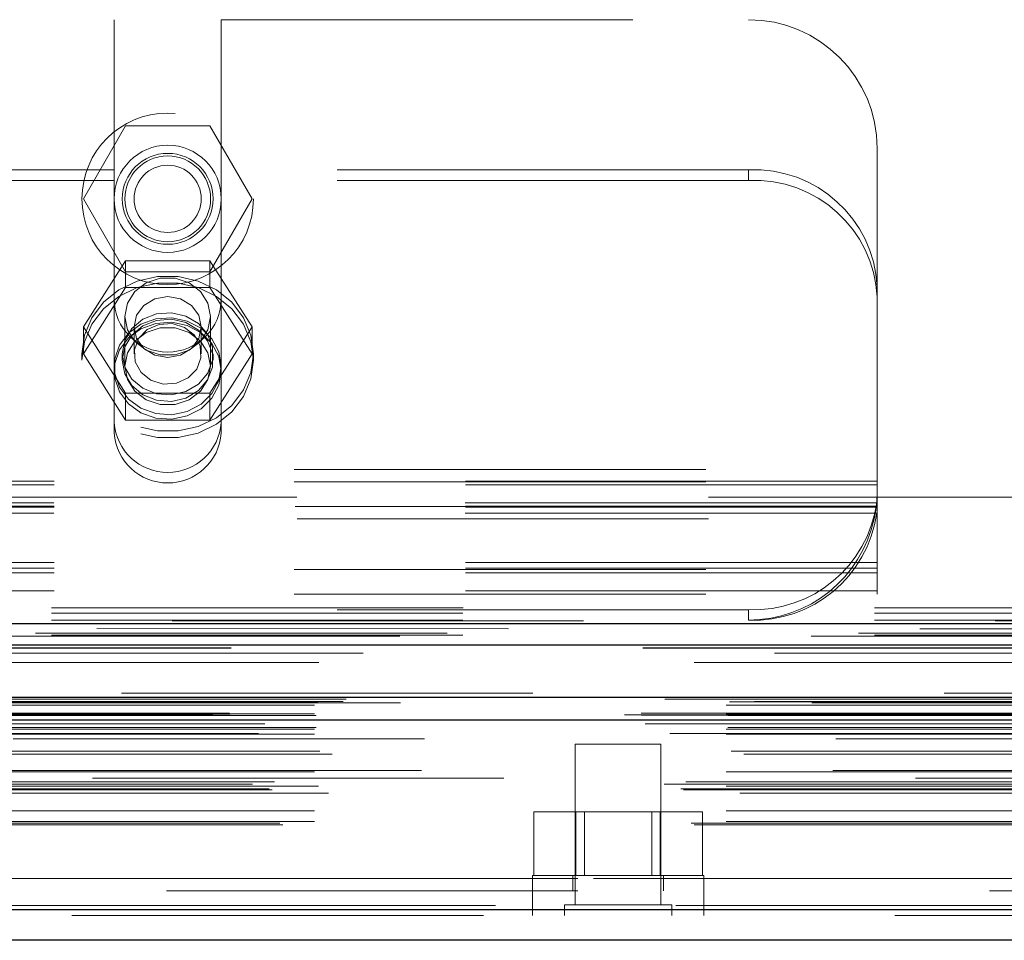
# Model space of a CAD drawing. Header units: inches. Extents: x 0.2 to 10.7, y 0.2 to 7.9.
# Tile 70 of 104: x 3.825 to 4.064, y 6.821 to 7.045. Entities that reach past the tile are written whole.
import ezdxf

# ---------------------------------------------------------------- set-up
doc = ezdxf.new("R2010")
doc.units = ezdxf.units.IN
doc.header["$MEASUREMENT"] = 0
doc.linetypes.add('HIDDEN', pattern=[0.07500000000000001, 0.05, -0.025])
doc.layers.add('TEXT', color=140, linetype='Continuous')

msp = doc.modelspace()

# ---------------------------------------------------------------- linework, layer by layer
at = {"color": 7, "linetype": 'HIDDEN', "lineweight": 18}
for p, q in [((3.677068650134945, 7.045064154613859), (3.847860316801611, 7.045064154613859)), ((3.847860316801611, 7.045064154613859), (3.847860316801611, 7.008579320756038)), ((3.873901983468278, 7.045064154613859), (3.873901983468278, 7.008579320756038)), ((3.873901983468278, 7.045064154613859), (4.002047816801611, 7.045064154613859)), ((3.840385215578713, 7.001564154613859), (3.850633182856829, 7.019314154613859)), ((3.850633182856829, 7.019314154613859), (3.871129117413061, 7.019314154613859)), ((3.871129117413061, 7.019314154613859), (3.881377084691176, 7.001564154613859)), ((4.033297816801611, 6.980257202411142), (4.033297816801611, 7.013814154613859)), ((3.847860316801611, 7.008579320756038), (3.677068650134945, 7.008579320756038)), ((3.847860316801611, 7.006043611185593), (3.847860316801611, 7.008579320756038)), ((4.002047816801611, 7.008579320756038), (3.873901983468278, 7.008579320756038)), ((3.873901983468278, 7.006043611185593), (3.873901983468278, 7.008579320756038)), ((4.002047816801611, 7.006043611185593), (4.002047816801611, 7.008579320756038)), ((3.847860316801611, 7.006043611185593), (3.677068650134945, 7.006043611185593)), ((3.847860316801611, 6.94467902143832), (3.847860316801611, 7.006043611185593)), ((3.873901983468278, 6.94467902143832), (3.873901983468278, 7.006043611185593)), ((4.002047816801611, 7.006043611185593), (3.873901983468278, 7.006043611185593)), ((3.850633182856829, 6.983814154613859), (3.840385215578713, 7.001564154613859)), ((3.881377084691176, 7.001564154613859), (3.871129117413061, 6.983814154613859)), ((3.850633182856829, 6.986520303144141), (3.840385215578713, 6.97043333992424)), ((3.850633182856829, 6.980004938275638), (3.850633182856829, 6.986520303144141)), ((3.871129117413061, 6.986520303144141), (3.850633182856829, 6.986520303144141)), ((3.871129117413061, 6.980004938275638), (3.871129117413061, 6.986520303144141)), ((3.881377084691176, 6.97043333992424), (3.871129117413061, 6.986520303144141)), ((3.871129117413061, 6.983814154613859), (3.850633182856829, 6.983814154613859)), ((3.850633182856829, 6.980004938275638), (3.840385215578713, 6.963917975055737)), ((3.871129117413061, 6.980004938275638), (3.850633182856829, 6.980004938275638)), ((3.881377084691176, 6.963917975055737), (3.871129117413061, 6.980004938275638)), ((4.033297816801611, 6.980257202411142), (4.033297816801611, 6.977721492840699)), ((4.033297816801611, 6.910730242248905), (4.033297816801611, 6.977721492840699)), ((3.850464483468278, 6.973004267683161), (3.850464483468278, 6.960898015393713)), ((3.871297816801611, 6.960898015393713), (3.871297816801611, 6.973004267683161)), ((3.840385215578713, 6.963917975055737), (3.840385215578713, 6.97043333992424)), ((3.840385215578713, 6.97043333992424), (3.850633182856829, 6.954346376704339)), ((3.852718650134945, 6.97043333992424), (3.852718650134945, 6.963917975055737)), ((3.869043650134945, 6.963917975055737), (3.869043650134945, 6.97043333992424)), ((3.871129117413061, 6.954346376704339), (3.881377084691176, 6.97043333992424)), ((3.881377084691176, 6.963917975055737), (3.881377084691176, 6.97043333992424)), ((3.840047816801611, 6.963917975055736), (3.840047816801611, 6.962333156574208)), ((3.840385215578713, 6.963917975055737), (3.850633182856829, 6.947831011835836)), ((3.849839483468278, 6.963917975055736), (3.849839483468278, 6.962333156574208)), ((3.871129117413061, 6.947831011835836), (3.881377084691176, 6.963917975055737)), ((3.871922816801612, 6.962333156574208), (3.871922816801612, 6.963917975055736)), ((3.881714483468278, 6.962333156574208), (3.881714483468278, 6.963917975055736)), ((3.850633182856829, 6.954346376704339), (3.871129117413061, 6.954346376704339)), ((3.850633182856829, 6.947831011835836), (3.850633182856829, 6.954346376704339)), ((3.871129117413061, 6.947831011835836), (3.871129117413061, 6.954346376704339)), ((3.850633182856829, 6.947831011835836), (3.871129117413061, 6.947831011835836)), ((3.491631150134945, 6.935814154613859), (4.033297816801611, 6.935814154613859)), ((3.491631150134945, 6.935814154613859), (4.033297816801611, 6.935814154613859)), ((4.033297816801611, 6.932943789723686), (3.491631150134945, 6.932943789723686)), ((3.491631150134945, 6.932814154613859), (4.033297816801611, 6.932814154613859)), ((4.033297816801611, 6.932100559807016), (3.491631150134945, 6.932100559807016)), ((4.492297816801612, 6.929064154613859), (3.032631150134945, 6.929064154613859)), ((4.033190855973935, 6.927747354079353), (3.491738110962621, 6.927747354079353)), ((4.033297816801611, 6.926943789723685), (3.491631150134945, 6.926943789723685)), ((4.033297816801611, 6.926662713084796), (3.491631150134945, 6.926662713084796)), ((3.491847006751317, 6.926814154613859), (4.033081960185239, 6.926814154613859)), ((4.033190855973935, 6.925211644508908), (3.491738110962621, 6.925211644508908)), ((3.492350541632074, 6.923814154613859), (4.032578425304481, 6.923814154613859)), ((3.492350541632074, 6.923814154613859), (4.032578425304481, 6.923814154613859)), ((4.033297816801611, 6.91326595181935), (3.491631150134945, 6.91326595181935)), ((4.033297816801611, 6.911814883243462), (3.491631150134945, 6.911814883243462)), ((3.491631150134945, 6.911533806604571), (4.033297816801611, 6.911533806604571)), ((4.033297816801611, 6.910730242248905), (3.491631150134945, 6.910730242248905)), ((4.033297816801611, 6.905533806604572), (4.033297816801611, 6.910730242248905)), ((4.033297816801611, 6.906377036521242), (3.491631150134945, 6.906377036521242)), ((3.491631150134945, 6.905533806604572), (4.033297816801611, 6.905533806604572)), ((3.032631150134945, 6.902230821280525), (4.492297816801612, 6.902230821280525)), ((3.032631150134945, 6.902230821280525), (4.492297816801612, 6.902230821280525)), ((3.032707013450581, 6.902230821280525), (4.492221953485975, 6.902230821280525)), ((3.032707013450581, 6.902230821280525), (4.492221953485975, 6.902230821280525)), ((3.032707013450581, 6.902230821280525), (4.492221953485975, 6.902230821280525)), ((3.032707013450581, 6.902230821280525), (4.492221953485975, 6.902230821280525)), ((4.002047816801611, 6.901766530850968), (3.522881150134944, 6.901766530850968)), ((4.002047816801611, 6.901766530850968), (4.002047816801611, 6.899230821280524)), ((3.032631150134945, 6.900962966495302), (4.492297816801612, 6.900962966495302)), ((3.032631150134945, 6.899230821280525), (4.492297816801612, 6.899230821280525)), ((4.5287660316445, 6.896040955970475), (2.996121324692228, 6.896040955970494)), ((4.517243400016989, 6.895317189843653), (3.007641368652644, 6.895317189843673)), ((3.032631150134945, 6.895612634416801), (4.492297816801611, 6.895612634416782)), ((3.008351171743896, 6.89119029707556), (4.51653711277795, 6.89119029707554)), ((4.549623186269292, 6.881469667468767), (2.975265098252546, 6.881469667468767)), ((2.980707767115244, 6.880503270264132), (4.544180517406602, 6.880503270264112)), ((4.543970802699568, 6.8805300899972), (2.980917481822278, 6.88053008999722)), ((2.981671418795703, 6.880051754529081), (4.543216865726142, 6.880051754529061)), ((2.981671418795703, 6.880051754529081), (4.543216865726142, 6.880051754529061)), ((3.004260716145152, 6.87999840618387), (4.520627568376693, 6.87999840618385)), ((3.004260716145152, 6.87999840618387), (4.520627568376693, 6.87999840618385)), ((2.996574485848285, 6.878537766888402), (4.528313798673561, 6.878537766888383)), ((2.996574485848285, 6.878537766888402), (4.528313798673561, 6.878537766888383)), ((2.997407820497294, 6.879380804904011), (4.527480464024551, 6.879380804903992)), ((2.997407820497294, 6.879380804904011), (4.527480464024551, 6.879380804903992)), ((3.003487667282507, 6.879451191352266), (4.521400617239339, 6.879451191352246)), ((3.003487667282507, 6.879451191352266), (4.521400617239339, 6.879451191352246)), ((3.017430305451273, 6.879136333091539), (4.507513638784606, 6.879136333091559)), ((2.97188938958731, 6.876202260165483), (4.552998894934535, 6.876202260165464)), ((2.97188938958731, 6.876202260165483), (4.552998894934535, 6.876202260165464)), ((2.975935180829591, 6.876627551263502), (4.548953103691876, 6.876627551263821)), ((2.976025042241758, 6.876117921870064), (4.548863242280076, 6.876117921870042)), ((4.546662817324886, 6.875013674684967), (2.978264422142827, 6.875013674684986)), ((2.996574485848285, 6.876464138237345), (4.528313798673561, 6.876464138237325)), ((2.996574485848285, 6.876464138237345), (4.528313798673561, 6.876464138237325)), ((2.996991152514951, 6.876047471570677), (4.527897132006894, 6.876047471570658)), ((2.976958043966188, 6.874064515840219), (4.547930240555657, 6.8740645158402)), ((2.984505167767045, 6.874033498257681), (4.540383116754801, 6.874033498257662)), ((2.996574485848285, 6.872714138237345), (4.52831379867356, 6.872714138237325)), ((2.996574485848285, 6.872714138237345), (4.52831379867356, 6.872714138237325)), ((2.996991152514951, 6.873130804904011), (4.527897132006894, 6.873130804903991)), ((2.982929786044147, 6.871664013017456), (4.541953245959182, 6.871664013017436)), ((2.996574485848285, 6.87154098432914), (4.52831379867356, 6.87154098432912)), ((4.523293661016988, 6.870430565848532), (3.00159625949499, 6.870430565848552)), ((3.980763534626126, 6.869136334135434), (3.959930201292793, 6.869136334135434)), ((3.959930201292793, 6.869136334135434), (3.959930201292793, 6.830073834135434)), ((3.980763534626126, 6.830073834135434), (3.980763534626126, 6.869136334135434)), ((2.997837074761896, 6.867370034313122), (4.527107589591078, 6.867370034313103)), ((3.000869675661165, 6.866694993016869), (4.52401860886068, 6.866694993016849)), ((3.000869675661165, 6.866694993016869), (4.52401860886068, 6.866694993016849)), ((4.542585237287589, 6.860848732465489), (2.982309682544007, 6.860848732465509)), ((2.996574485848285, 6.862370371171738), (4.52831379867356, 6.862370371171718)), ((4.522548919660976, 6.862688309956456), (3.002348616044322, 6.862688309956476)), ((2.981521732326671, 6.859389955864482), (4.543366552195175, 6.859389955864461)), ((2.986824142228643, 6.859974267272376), (4.538064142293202, 6.859974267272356)), ((2.996574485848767, 6.858925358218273), (4.52831379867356, 6.858925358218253)), ((2.99749313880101, 6.858918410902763), (4.527384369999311, 6.858918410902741)), ((2.985569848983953, 6.858221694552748), (4.539331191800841, 6.858221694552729)), ((2.986254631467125, 6.857978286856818), (4.538638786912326, 6.857978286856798)), ((2.999940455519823, 6.857198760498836), (4.524947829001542, 6.857198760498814)), ((2.996574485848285, 6.852890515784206), (4.52831379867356, 6.852890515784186)), ((3.949850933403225, 6.837219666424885), (3.949850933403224, 6.852636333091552)), ((3.96009890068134, 6.852636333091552), (3.949850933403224, 6.852636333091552)), ((3.96009890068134, 6.837219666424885), (3.96009890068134, 6.852636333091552)), ((3.980594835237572, 6.852636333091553), (3.96009890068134, 6.852636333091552)), ((3.962184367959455, 6.852636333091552), (3.962184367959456, 6.837219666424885)), ((3.978509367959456, 6.837219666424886), (3.978509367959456, 6.852636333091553)), ((3.980594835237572, 6.837219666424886), (3.980594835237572, 6.852636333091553)), ((3.990842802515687, 6.852636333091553), (3.980594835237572, 6.852636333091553)), ((3.990842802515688, 6.837219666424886), (3.990842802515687, 6.852636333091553)), ((2.988126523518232, 6.849957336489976), (4.536761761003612, 6.849957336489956)), ((2.988857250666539, 6.849524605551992), (4.536031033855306, 6.849524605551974)), ((2.996574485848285, 6.850357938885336), (4.52831379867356, 6.850357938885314)), ((2.996574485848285, 6.850357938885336), (4.52831379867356, 6.850357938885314)), ((3.991180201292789, 6.837219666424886), (3.949513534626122, 6.837219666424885)), ((3.949513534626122, 6.837219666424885), (3.949513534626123, 6.833469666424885)), ((3.95930520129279, 6.837219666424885), (3.95930520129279, 6.833469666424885)), ((3.981388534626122, 6.833469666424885), (3.981388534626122, 6.837219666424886)), ((3.991180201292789, 6.833469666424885), (3.991180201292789, 6.837219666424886)), ((3.06059697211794, 6.836469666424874), (4.464346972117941, 6.836469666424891)), ((3.06059697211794, 6.836469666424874), (4.464346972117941, 6.836469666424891)), ((4.464346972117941, 6.836469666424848), (3.06059697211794, 6.836469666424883)), ((4.464346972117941, 6.836469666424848), (3.06059697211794, 6.836469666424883)), ((3.06059697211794, 6.833469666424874), (4.464346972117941, 6.833469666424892)), ((3.949541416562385, 6.833469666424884), (3.949541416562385, 6.827469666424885)), ((3.991208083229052, 6.827469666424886), (3.991208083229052, 6.833469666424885)), ((4.54053865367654, 6.829948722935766), (2.9843496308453, 6.82994872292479)), ((2.984349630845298, 6.829948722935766), (4.540538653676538, 6.82994872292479)), ((3.983367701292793, 6.830073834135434), (3.957326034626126, 6.830073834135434)), ((3.957326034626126, 6.830073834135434), (3.957326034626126, 6.827469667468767)), ((3.983367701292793, 6.827469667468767), (3.983367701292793, 6.830073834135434)), ((2.984349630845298, 6.828906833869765), (4.540538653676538, 6.828906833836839)), ((4.537593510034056, 6.827469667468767), (2.987294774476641, 6.827469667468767))]:
    msp.add_line(p, q, dxfattribs=at)
at = {"color": 7, "linetype": 'Continuous', "lineweight": 25}
for p, q in [((3.032631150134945, 6.898427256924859), (4.492297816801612, 6.898427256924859)), ((3.032631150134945, 6.893230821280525), (4.492297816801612, 6.893230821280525)), ((4.549623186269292, 6.880427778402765), (2.975265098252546, 6.880427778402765)), ((4.54053865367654, 6.828906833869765), (2.9843496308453, 6.828906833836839)), ((4.537593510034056, 6.821469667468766), (2.987294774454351, 6.821469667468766))]:
    msp.add_line(p, q, dxfattribs=at)
at = {"color": 7, "linetype": 'HIDDEN', "lineweight": 18, "flags": 128}
for points in [[(3.840047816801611, 6.963917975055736), (3.840653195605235, 6.968436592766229), (3.842434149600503, 6.972692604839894), (3.845287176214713, 6.976438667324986), (3.849046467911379, 6.979457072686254), (3.853493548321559, 6.981572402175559), (3.858369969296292, 6.98266172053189), (3.863392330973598, 6.98266172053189), (3.868268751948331, 6.981572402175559), (3.87271583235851, 6.979457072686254), (3.876475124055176, 6.976438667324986), (3.879328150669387, 6.972692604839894), (3.881109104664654, 6.968436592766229), (3.881714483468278, 6.963917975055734), (3.881109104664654, 6.959399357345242), (3.879328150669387, 6.955143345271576), (3.876475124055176, 6.951397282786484), (3.87271583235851, 6.948378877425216), (3.868268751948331, 6.946263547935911), (3.863392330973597, 6.94517422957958), (3.858369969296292, 6.94517422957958), (3.853493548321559, 6.946263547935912), (3.849046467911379, 6.948378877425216), (3.845287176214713, 6.951397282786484), (3.842434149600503, 6.955143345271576), (3.840653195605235, 6.959399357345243), (3.840047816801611, 6.963917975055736)], [(3.840047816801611, 6.962333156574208), (3.840653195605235, 6.9668517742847), (3.842434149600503, 6.971107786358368), (3.845287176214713, 6.97485384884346), (3.849046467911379, 6.977872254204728), (3.853493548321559, 6.979987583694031), (3.858369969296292, 6.981076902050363), (3.863392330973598, 6.981076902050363), (3.868268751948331, 6.979987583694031), (3.87271583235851, 6.977872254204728), (3.876475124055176, 6.97485384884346), (3.879328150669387, 6.971107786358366), (3.881109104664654, 6.9668517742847), (3.881714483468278, 6.962333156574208), (3.881109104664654, 6.957814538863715), (3.879328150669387, 6.953558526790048), (3.876475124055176, 6.949812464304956), (3.87271583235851, 6.946794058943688), (3.868268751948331, 6.944678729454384), (3.863392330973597, 6.943589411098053), (3.858369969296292, 6.943589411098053), (3.853493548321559, 6.944678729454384), (3.849046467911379, 6.946794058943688), (3.845287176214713, 6.949812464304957), (3.842434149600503, 6.953558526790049), (3.840653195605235, 6.957814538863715), (3.840047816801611, 6.962333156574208)], [(3.871297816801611, 6.973004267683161), (3.870669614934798, 6.976233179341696), (3.868860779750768, 6.979072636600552), (3.866089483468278, 6.981180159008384), (3.862689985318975, 6.982301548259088), (3.859072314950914, 6.982301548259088), (3.855672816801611, 6.981180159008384), (3.852901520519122, 6.979072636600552), (3.851092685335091, 6.976233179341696), (3.850464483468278, 6.973004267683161), (3.851092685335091, 6.969775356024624), (3.852901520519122, 6.96693589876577), (3.855672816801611, 6.964828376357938), (3.859072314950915, 6.963706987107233), (3.862689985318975, 6.963706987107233), (3.866089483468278, 6.964828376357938), (3.868860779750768, 6.96693589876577), (3.870669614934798, 6.969775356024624), (3.871297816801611, 6.973004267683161)], [(3.869043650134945, 6.97043333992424), (3.868422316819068, 6.973264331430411), (3.86665290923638, 6.97566433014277), (3.864004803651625, 6.977267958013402), (3.860881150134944, 6.977831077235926), (3.857757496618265, 6.977267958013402), (3.85510939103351, 6.97566433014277), (3.853339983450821, 6.973264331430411), (3.852718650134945, 6.97043333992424), (3.853339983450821, 6.967602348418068), (3.85510939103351, 6.965202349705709), (3.857757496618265, 6.963598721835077), (3.860881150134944, 6.963035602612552), (3.864004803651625, 6.963598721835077), (3.86665290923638, 6.965202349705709), (3.868422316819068, 6.967602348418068), (3.869043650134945, 6.97043333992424)], [(3.849839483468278, 6.963917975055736), (3.8504377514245, 6.967167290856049), (3.852167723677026, 6.970064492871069), (3.85484193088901, 6.972295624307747), (3.858170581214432, 6.973618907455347), (3.861792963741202, 6.973890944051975), (3.865316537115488, 6.973082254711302), (3.868359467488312, 6.971280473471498), (3.87059200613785, 6.968680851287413), (3.871772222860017, 6.965565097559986), (3.871772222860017, 6.962270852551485), (3.87059200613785, 6.959155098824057), (3.868359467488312, 6.956555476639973), (3.865316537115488, 6.954753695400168), (3.861792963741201, 6.953945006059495), (3.858170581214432, 6.954217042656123), (3.854841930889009, 6.955540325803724), (3.852167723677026, 6.957771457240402), (3.8504377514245, 6.960668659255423), (3.849839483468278, 6.963917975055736)], [(3.873901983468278, 6.960898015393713), (3.873323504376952, 6.964376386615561), (3.871639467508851, 6.967545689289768), (3.86899950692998, 6.970124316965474), (3.865638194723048, 6.97188314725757), (3.861854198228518, 6.972665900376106), (3.857983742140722, 6.972403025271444), (3.854370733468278, 6.971117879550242), (3.851336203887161, 6.968924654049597), (3.849149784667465, 6.966018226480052), (3.848005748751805, 6.96265684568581), (3.848005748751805, 6.959139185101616), (3.849149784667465, 6.955777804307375), (3.851336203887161, 6.952871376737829), (3.854370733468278, 6.950678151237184), (3.857983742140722, 6.949393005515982), (3.861854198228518, 6.94913013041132), (3.865638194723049, 6.949912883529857), (3.86899950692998, 6.951671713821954), (3.871639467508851, 6.954250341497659), (3.873323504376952, 6.957419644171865), (3.873901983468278, 6.960898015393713)], [(3.873901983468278, 6.959797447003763), (3.873323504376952, 6.963275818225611), (3.871639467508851, 6.966445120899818), (3.86899950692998, 6.969023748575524), (3.865638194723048, 6.970782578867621), (3.861854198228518, 6.971565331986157), (3.857983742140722, 6.971302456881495), (3.854370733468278, 6.970017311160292), (3.851336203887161, 6.967824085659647), (3.849149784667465, 6.964917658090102), (3.848005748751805, 6.961556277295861), (3.848005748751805, 6.958038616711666), (3.849149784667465, 6.954677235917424), (3.851336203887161, 6.951770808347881), (3.854370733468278, 6.949577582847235), (3.857983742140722, 6.948292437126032), (3.861854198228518, 6.94802956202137), (3.865638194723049, 6.948812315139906), (3.86899950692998, 6.950571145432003), (3.871639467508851, 6.953149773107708), (3.873323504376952, 6.956319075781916), (3.873901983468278, 6.959797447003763)], [(3.849839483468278, 6.962333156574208), (3.8504377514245, 6.965582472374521), (3.852167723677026, 6.968479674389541), (3.85484193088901, 6.970710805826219), (3.858170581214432, 6.97203408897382), (3.861792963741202, 6.972306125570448), (3.865316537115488, 6.971497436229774), (3.868359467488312, 6.969695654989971), (3.87059200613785, 6.967096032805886), (3.871772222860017, 6.963980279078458), (3.871772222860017, 6.960686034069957), (3.87059200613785, 6.95757028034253), (3.868359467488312, 6.954970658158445), (3.865316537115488, 6.953168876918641), (3.861792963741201, 6.952360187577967), (3.858170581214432, 6.952632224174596), (3.854841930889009, 6.953955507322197), (3.852167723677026, 6.956186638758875), (3.8504377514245, 6.959083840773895), (3.849839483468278, 6.962333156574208)], [(3.864962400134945, 6.970324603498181), (3.861946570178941, 6.971252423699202), (3.858768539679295, 6.971063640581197), (3.855912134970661, 6.96978699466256), (3.853812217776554, 6.96761684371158), (3.852788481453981, 6.964883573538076), (3.85299678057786, 6.962003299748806), (3.854405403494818, 6.959414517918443), (3.856799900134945, 6.957511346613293), (3.859815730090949, 6.956583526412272), (3.862993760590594, 6.956772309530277), (3.865850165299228, 6.958048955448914), (3.867950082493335, 6.960219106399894), (3.868973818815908, 6.962952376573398), (3.868765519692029, 6.965832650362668), (3.867356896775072, 6.96842143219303), (3.864962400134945, 6.970324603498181)], [(3.871297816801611, 6.960898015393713), (3.870669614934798, 6.964126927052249), (3.868860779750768, 6.966966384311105), (3.866089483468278, 6.969073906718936), (3.862689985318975, 6.97019529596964), (3.859072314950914, 6.97019529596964), (3.855672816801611, 6.969073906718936), (3.852901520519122, 6.966966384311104), (3.851092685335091, 6.964126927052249), (3.850464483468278, 6.960898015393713), (3.851092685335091, 6.957669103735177), (3.852901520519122, 6.954829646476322), (3.855672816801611, 6.952722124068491), (3.859072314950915, 6.951600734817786), (3.862689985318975, 6.951600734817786), (3.866089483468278, 6.952722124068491), (3.868860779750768, 6.954829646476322), (3.870669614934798, 6.957669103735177), (3.871297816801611, 6.960898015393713)], [(4.561975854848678, 6.899048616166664), (3.775107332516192, 6.899049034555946), (2.962924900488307, 6.899048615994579)], [(4.543682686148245, 6.897157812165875), (3.775107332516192, 6.89715858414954), (2.981209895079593, 6.897157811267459)], [(4.517268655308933, 6.895317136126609), (3.775107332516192, 6.895316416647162), (3.007646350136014, 6.895317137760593)], [(2.976317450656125, 6.892461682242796), (3.697714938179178, 6.892464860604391), (4.548564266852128, 6.89246166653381)], [(2.976319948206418, 6.892461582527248), (3.795691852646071, 6.892461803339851), (4.548570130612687, 6.892461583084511)], [(2.988859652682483, 6.888921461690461), (3.74978759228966, 6.888921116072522), (4.536035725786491, 6.888921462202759)], [(2.997626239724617, 6.888903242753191), (3.74978759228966, 6.888903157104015), (4.527258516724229, 6.888903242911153)]]:
    msp.add_lwpolyline(points, dxfattribs=at)
at = {"color": 7, "linetype": 'HIDDEN', "lineweight": 18}
for radius in [0.02083333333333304, 0.01302083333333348, 0.01104166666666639, 0.01041666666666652, 0.008162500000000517]:
    msp.add_circle((3.860881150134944, 7.001564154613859), radius, dxfattribs=at)
for centre, radius, start, end in [((4.002047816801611, 7.013814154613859), 0.03125, 0, 90), ((4.003443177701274, 6.978717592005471), 0.02989431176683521, 2.952140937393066, 92.67533670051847), ((4.003443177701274, 6.976181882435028), 0.02989431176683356, 2.952140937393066, 92.67533670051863), ((3.860881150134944, 6.977355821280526), 0.01302083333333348, 180, 0), ((3.860881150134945, 6.948145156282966), 0.01305403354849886, 184.0872180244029, 355.9127819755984), ((3.860881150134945, 6.945609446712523), 0.01305403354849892, 184.0872180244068, 355.9127819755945), ((4.00328928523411, 6.931934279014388), 0.03019328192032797, 267.6434837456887, 352.0290646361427), ((4.00328928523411, 6.929398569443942), 0.03019328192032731, 267.6434837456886, 352.0290646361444), ((4.002047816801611, 6.930480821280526), 0.03125000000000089, 270.0000000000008, 347.6822340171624)]:
    msp.add_arc(centre, radius, start, end, dxfattribs=at)
msp.add_open_spline([(4.032578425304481, 6.923814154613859), (4.032713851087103, 6.924434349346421), (4.032828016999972, 6.925047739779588), (4.033017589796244, 6.926260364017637), (4.033093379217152, 6.926866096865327), (4.03320534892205, 6.928010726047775), (4.033242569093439, 6.928553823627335), (4.033289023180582, 6.929579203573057), (4.033297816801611, 6.930054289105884), (4.033297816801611, 6.930480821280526)], degree=3, knots=[0, 0, 0, 0, 0.25, 0.25, 0.5, 0.5, 0.75, 0.75, 1, 1, 1, 1], dxfattribs=at)
at = {"layer": 'TEXT'}
msp.add_line((0.2083333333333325, 6.874999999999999), (8.958333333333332, 6.874999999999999), dxfattribs=at)

doc.saveas('drawing.dxf')
